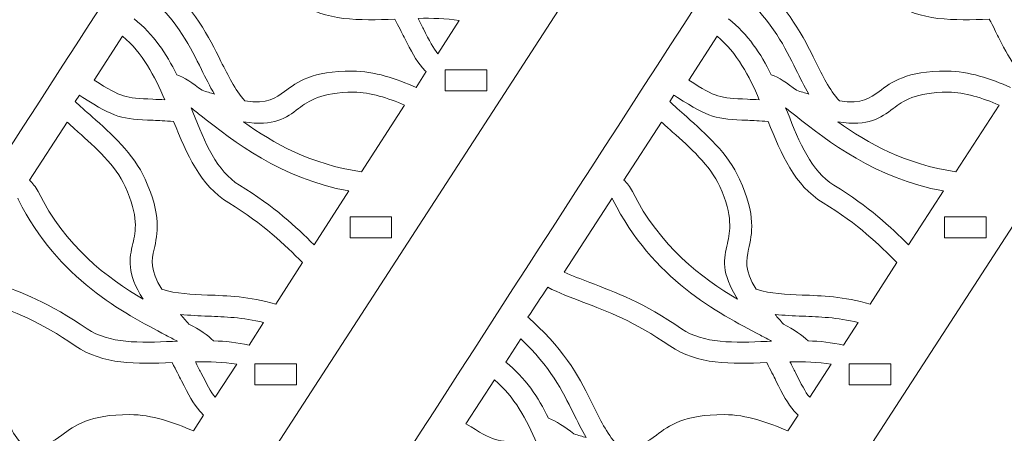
# Model space of a CAD drawing. Header units: centimetres. Extents: x -132 to 124, y -95 to 91.
# Tile 52 of 56: x 100.56 to 111.24, y 20.91 to 25.4. Entities that reach past the tile are written whole.
import ezdxf

# ---------------------------------------------------------------- set-up
doc = ezdxf.new("R2010")
doc.units = ezdxf.units.CM
doc.header["$MEASUREMENT"] = 0
doc.layers.add('Layer 1', color=7, linetype='Continuous')

msp = doc.modelspace()

# ---------------------------------------------------------------- linework, layer by layer
at = {"layer": 'Layer 1', "lineweight": 9}
for points, knots in [([(94.99322, 14.44981), (95.03501, 14.53287), (95.136, 14.56648), (95.21959, 14.52469), (95.21959, 14.52469), (95.30317, 14.48307), (95.33625, 14.38173), (95.29446, 14.29867), (95.29446, 14.29867), (95.23526, 14.17991), (95.12904, 14.11427), (95.00889, 14.08954), (95.00889, 14.08954), (94.94621, 14.07613), (94.87829, 14.07509), (94.81213, 14.08397), (94.81213, 14.08397), (94.7477, 14.09302), (94.68501, 14.112), (94.63277, 14.13864), (94.63277, 14.13864), (94.53178, 14.18862), (94.4569, 14.26837), (94.43601, 14.36989), (94.43601, 14.36989), (94.42904, 14.40367), (94.4273, 14.43884), (94.42904, 14.47471), (94.42904, 14.47471), (94.43775, 14.60583), (94.54397, 14.86458), (94.62233, 14.97254), (94.62233, 14.97254), (97.66261, 19.67157), (100.67503, 24.41343), (103.75013, 29.08791), (103.75013, 29.08791), (104.01655, 29.49275), (104.1959, 29.77084), (104.48147, 30.18979), (104.48147, 30.18979), (104.80535, 30.66446), (105.14142, 31.11476), (105.51753, 31.47938), (105.51753, 31.47938), (105.51927, 31.4813), (105.52102, 31.48304), (105.52276, 31.48496), (105.52276, 31.48496), (105.72649, 31.66396), (105.92151, 31.80239), (106.11305, 31.91871), (106.11305, 31.91871), (106.30111, 32.03224), (106.48569, 32.12505), (106.672, 32.21455), (106.672, 32.21455), (106.67549, 32.21664), (106.67897, 32.21838), (106.68419, 32.21995)], [0, 0, 0, 0, 0.0625, 0.0625, 0.0625, 0.0625, 0.125, 0.125, 0.125, 0.125, 0.1875, 0.1875, 0.1875, 0.1875, 0.25, 0.25, 0.25, 0.25, 0.3125, 0.3125, 0.3125, 0.3125, 0.375, 0.375, 0.375, 0.375, 0.4375, 0.4375, 0.4375, 0.4375, 0.5, 0.5, 0.5, 0.5, 0.5625, 0.5625, 0.5625, 0.5625, 0.625, 0.625, 0.625, 0.625, 0.6875, 0.6875, 0.6875, 0.6875, 0.75, 0.75, 0.75, 0.75, 0.8125, 0.8125, 0.8125, 0.8125, 0.875, 0.875, 0.875, 0.875, 1, 1, 1, 1]), ([(101.44467, 14.44981), (101.48646, 14.53287), (101.58746, 14.56648), (101.67104, 14.52469), (101.67104, 14.52469), (101.75462, 14.48307), (101.78771, 14.38173), (101.74591, 14.29867), (101.74591, 14.29867), (101.68671, 14.17991), (101.58049, 14.11427), (101.46034, 14.08954), (101.46034, 14.08954), (101.39592, 14.07613), (101.32975, 14.07509), (101.26358, 14.08397), (101.26358, 14.08397), (101.19915, 14.09302), (101.13647, 14.112), (101.08249, 14.13864), (101.08249, 14.13864), (100.98323, 14.18862), (100.90836, 14.26837), (100.88746, 14.36989), (100.88746, 14.36989), (100.8805, 14.40367), (100.87876, 14.43884), (100.8805, 14.47471), (100.8805, 14.47471), (100.8892, 14.60583), (100.99368, 14.86458), (101.07378, 14.97254), (101.07378, 14.97254), (104.11406, 19.67157), (107.12648, 24.41343), (110.20158, 29.08791), (110.20158, 29.08791), (110.468, 29.49275), (110.64735, 29.77084), (110.93292, 30.18979), (110.93292, 30.18979), (111.2568, 30.66446), (111.59113, 31.11476), (111.96899, 31.47938), (111.96899, 31.47938), (111.97073, 31.4813), (111.97247, 31.48304), (111.97421, 31.48496), (111.97421, 31.48496), (112.17794, 31.66396), (112.37296, 31.80239), (112.56451, 31.91871), (112.56451, 31.91871), (112.75256, 32.03224), (112.93714, 32.12505), (113.12172, 32.21455), (113.12172, 32.21455), (113.12694, 32.21664), (113.13042, 32.21838), (113.13565, 32.21995)], [0, 0, 0, 0, 0.0625, 0.0625, 0.0625, 0.0625, 0.125, 0.125, 0.125, 0.125, 0.1875, 0.1875, 0.1875, 0.1875, 0.25, 0.25, 0.25, 0.25, 0.3125, 0.3125, 0.3125, 0.3125, 0.375, 0.375, 0.375, 0.375, 0.4375, 0.4375, 0.4375, 0.4375, 0.5, 0.5, 0.5, 0.5, 0.5625, 0.5625, 0.5625, 0.5625, 0.625, 0.625, 0.625, 0.625, 0.6875, 0.6875, 0.6875, 0.6875, 0.75, 0.75, 0.75, 0.75, 0.8125, 0.8125, 0.8125, 0.8125, 0.875, 0.875, 0.875, 0.875, 1, 1, 1, 1]), ([(101.8086, 28.80808), (101.8086, 28.80808), (101.35064, 28.80843), (101.35064, 28.80843), (101.35064, 28.80843), (101.35064, 28.80843), (91.28429, 13.27253), (91.28429, 13.27253)], [0, 0, 0, 0, 0.33333333, 0.33333333, 0.33333333, 0.33333333, 1, 1, 1, 1]), ([(108.99662, 28.80808), (108.99662, 28.80808), (108.5404, 28.80843), (108.5404, 28.80843), (108.5404, 28.80843), (108.5404, 28.80843), (98.47404, 13.27253), (98.47404, 13.27253)], [0, 0, 0, 0, 0.33333333, 0.33333333, 0.33333333, 0.33333333, 1, 1, 1, 1]), ([(115.44807, 28.80808), (115.44807, 28.80808), (114.99185, 28.80843), (114.99185, 28.80843), (114.99185, 28.80843), (114.99185, 28.80843), (104.92376, 13.27253), (104.92376, 13.27253)], [0, 0, 0, 0, 0.33333333, 0.33333333, 0.33333333, 0.33333333, 1, 1, 1, 1]), ([(104.96729, 24.83813), (104.95336, 24.85206), (104.93943, 24.86617), (104.92724, 24.88079), (104.92724, 24.88079), (104.85236, 24.96559), (104.80709, 25.0544), (104.72873, 25.21146), (104.72873, 25.21146), (104.70087, 25.26335), (104.67127, 25.3243), (104.626, 25.4084), (104.626, 25.4084), (104.24117, 25.39325), (103.87724, 25.38455), (103.576, 25.59158), (103.576, 25.59158), (103.1964, 25.8533), (102.89516, 25.96718), (102.63397, 26.06574), (102.63397, 26.06574), (102.5086, 26.11327), (102.39019, 26.1575), (102.27701, 26.21287)], [0, 0, 0, 0, 0.14285714, 0.14285714, 0.14285714, 0.14285714, 0.28571429, 0.28571429, 0.28571429, 0.28571429, 0.42857143, 0.42857143, 0.42857143, 0.42857143, 0.57142857, 0.57142857, 0.57142857, 0.57142857, 0.71428571, 0.71428571, 0.71428571, 0.71428571, 1, 1, 1, 1]), ([(111.41874, 24.83813), (111.40481, 24.85206), (111.39088, 24.86617), (111.37869, 24.88079), (111.37869, 24.88079), (111.30382, 24.96559), (111.25854, 25.0544), (111.17844, 25.21146), (111.17844, 25.21146), (111.15232, 25.26335), (111.12272, 25.3243), (111.07745, 25.4084), (111.07745, 25.4084), (110.69263, 25.39325), (110.3287, 25.38455), (110.02746, 25.59158), (110.02746, 25.59158), (109.64786, 25.8533), (109.34661, 25.96718), (109.08542, 26.06574), (109.08542, 26.06574), (108.95831, 26.11327), (108.84164, 26.1575), (108.72846, 26.21287)], [0, 0, 0, 0, 0.14285714, 0.14285714, 0.14285714, 0.14285714, 0.28571429, 0.28571429, 0.28571429, 0.28571429, 0.42857143, 0.42857143, 0.42857143, 0.42857143, 0.57142857, 0.57142857, 0.57142857, 0.57142857, 0.71428571, 0.71428571, 0.71428571, 0.71428571, 1, 1, 1, 1]), ([(102.08372, 25.8573), (102.45984, 25.51758), (102.60785, 25.21686), (102.74019, 24.94957), (102.74019, 24.94957), (102.81854, 24.79216), (102.88994, 24.64746), (102.99964, 24.52017), (102.99964, 24.52017), (103.25038, 24.48657), (103.33396, 24.5496), (103.42974, 24.62256), (103.42974, 24.62256), (103.5673, 24.72599), (103.72575, 24.84492), (104.1663, 24.84475), (104.1663, 24.84475), (104.40485, 24.8444), (104.64515, 24.75821), (104.85759, 24.66749)], [0, 0, 0, 0, 0.16666667, 0.16666667, 0.16666667, 0.16666667, 0.33333333, 0.33333333, 0.33333333, 0.33333333, 0.5, 0.5, 0.5, 0.5, 0.66666667, 0.66666667, 0.66666667, 0.66666667, 1, 1, 1, 1]), ([(108.53518, 25.8573), (108.91129, 25.51758), (109.0593, 25.21686), (109.19164, 24.94957), (109.19164, 24.94957), (109.26826, 24.79216), (109.33965, 24.64746), (109.45109, 24.52017), (109.45109, 24.52017), (109.70009, 24.48657), (109.78542, 24.5496), (109.88119, 24.62256), (109.88119, 24.62256), (110.01875, 24.72599), (110.17721, 24.84492), (110.61775, 24.84475), (110.61775, 24.84475), (110.85631, 24.8444), (111.0966, 24.75821), (111.30904, 24.66749)], [0, 0, 0, 0, 0.16666667, 0.16666667, 0.16666667, 0.16666667, 0.33333333, 0.33333333, 0.33333333, 0.33333333, 0.5, 0.5, 0.5, 0.5, 0.66666667, 0.66666667, 0.66666667, 0.66666667, 1, 1, 1, 1]), ([(101.96009, 25.66524), (102.27875, 25.36783), (102.41108, 25.10019), (102.52775, 24.86181), (102.52775, 24.86181), (102.57302, 24.76918), (102.6183, 24.68037), (102.66879, 24.5947), (102.66879, 24.5947), (102.627, 24.60689), (102.58347, 24.62012), (102.53646, 24.63527), (102.53646, 24.63527), (102.43198, 24.71398), (102.34317, 24.77457), (102.25959, 24.80505), (102.25959, 24.80505), (102.14815, 25.03124), (102.00885, 25.24507), (101.79641, 25.41188)], [0, 0, 0, 0, 0.16666667, 0.16666667, 0.16666667, 0.16666667, 0.33333333, 0.33333333, 0.33333333, 0.33333333, 0.5, 0.5, 0.5, 0.5, 0.66666667, 0.66666667, 0.66666667, 0.66666667, 1, 1, 1, 1]), ([(108.41155, 25.66524), (108.7302, 25.36783), (108.86254, 25.10019), (108.9792, 24.86181), (108.9792, 24.86181), (109.02448, 24.76918), (109.06801, 24.68037), (109.12025, 24.5947), (109.12025, 24.5947), (109.07846, 24.60689), (109.03318, 24.62012), (108.98617, 24.63527), (108.98617, 24.63527), (108.88343, 24.71398), (108.79463, 24.77457), (108.71105, 24.80505), (108.71105, 24.80505), (108.5996, 25.03124), (108.4603, 25.24507), (108.24787, 25.41188)], [0, 0, 0, 0, 0.16666667, 0.16666667, 0.16666667, 0.16666667, 0.33333333, 0.33333333, 0.33333333, 0.33333333, 0.5, 0.5, 0.5, 0.5, 0.66666667, 0.66666667, 0.66666667, 0.66666667, 1, 1, 1, 1]), ([(105.32599, 25.39221), (105.17972, 25.41554), (105.02997, 25.4192), (104.88022, 25.41658), (104.88022, 25.41658), (104.90112, 25.37566), (104.92027, 25.33683), (104.93769, 25.30149), (104.93769, 25.30149), (105.00385, 25.17072), (105.04216, 25.09427), (105.0944, 25.03315)], [0, 0, 0, 0, 0.25, 0.25, 0.25, 0.25, 0.5, 0.5, 0.5, 0.5, 1, 1, 1, 1]), ([(101.67278, 25.22139), (101.89044, 25.04099), (102.02104, 24.7899), (102.13074, 24.53236), (102.13074, 24.53236), (102.08546, 24.53463), (102.04193, 24.53671), (102.00188, 24.53863), (102.00188, 24.53863), (101.84865, 24.54577), (101.76159, 24.54995), (101.68149, 24.57485), (101.68149, 24.57485), (101.60313, 24.59958), (101.51607, 24.64868), (101.36457, 24.74567)], [0, 0, 0, 0, 0.2, 0.2, 0.2, 0.2, 0.4, 0.4, 0.4, 0.4, 0.6, 0.6, 0.6, 0.6, 1, 1, 1, 1]), ([(108.12423, 25.22139), (108.34189, 25.04099), (108.47249, 24.7899), (108.58219, 24.53236), (108.58219, 24.53236), (108.53692, 24.53463), (108.49339, 24.53671), (108.45334, 24.53863), (108.45334, 24.53863), (108.3001, 24.54577), (108.21304, 24.54995), (108.13294, 24.57485), (108.13294, 24.57485), (108.05458, 24.59958), (107.96752, 24.64868), (107.81603, 24.74567)], [0, 0, 0, 0, 0.2, 0.2, 0.2, 0.2, 0.4, 0.4, 0.4, 0.4, 0.6, 0.6, 0.6, 0.6, 1, 1, 1, 1]), ([(105.1745, 24.85624), (105.32425, 24.85624), (105.474, 24.85624), (105.62375, 24.85624), (105.62375, 24.85624), (105.62375, 24.78119), (105.62375, 24.70632), (105.62375, 24.63127), (105.62375, 24.63127), (105.474, 24.63127), (105.32425, 24.63127), (105.1745, 24.63127), (105.1745, 24.63127), (105.1745, 24.70632), (105.1745, 24.78119), (105.1745, 24.85624)], [0, 0, 0, 0, 0.2, 0.2, 0.2, 0.2, 0.4, 0.4, 0.4, 0.4, 0.6, 0.6, 0.6, 0.6, 1, 1, 1, 1]), ([(101.24268, 24.55761), (101.24268, 24.55761), (101.24268, 24.55726), (101.24268, 24.55726), (101.24268, 24.55726), (101.24268, 24.55726), (101.2096, 24.57851), (101.2096, 24.57851), (101.2096, 24.57851), (101.2096, 24.57851), (101.20438, 24.58199), (101.20438, 24.58199)], [0, 0, 0, 0, 0.25, 0.25, 0.25, 0.25, 0.5, 0.5, 0.5, 0.5, 1, 1, 1, 1]), ([(104.26381, 23.75105), (103.72401, 23.82749), (103.30436, 24.06396), (102.98397, 24.29189), (102.98397, 24.29189), (103.32352, 24.24313), (103.44367, 24.33281), (103.58297, 24.43781), (103.58297, 24.43781), (103.69267, 24.52035), (103.81804, 24.61507), (104.18197, 24.6149), (104.18197, 24.6149), (104.36132, 24.6149), (104.5546, 24.5496), (104.73221, 24.4756)], [0, 0, 0, 0, 0.2, 0.2, 0.2, 0.2, 0.4, 0.4, 0.4, 0.4, 0.6, 0.6, 0.6, 0.6, 1, 1, 1, 1]), ([(107.69414, 24.55761), (107.69414, 24.55761), (107.69414, 24.55726), (107.69414, 24.55726), (107.69414, 24.55726), (107.69414, 24.55726), (107.66105, 24.57851), (107.66105, 24.57851), (107.66105, 24.57851), (107.66105, 24.57851), (107.65583, 24.58199), (107.65583, 24.58199)], [0, 0, 0, 0, 0.25, 0.25, 0.25, 0.25, 0.5, 0.5, 0.5, 0.5, 1, 1, 1, 1]), ([(110.71526, 23.75105), (110.17547, 23.82749), (109.75582, 24.06396), (109.43542, 24.29189), (109.43542, 24.29189), (109.77497, 24.24313), (109.89512, 24.33281), (110.03442, 24.43781), (110.03442, 24.43781), (110.14412, 24.52035), (110.26949, 24.61507), (110.63342, 24.6149), (110.63342, 24.6149), (110.81277, 24.6149), (111.00606, 24.5496), (111.18367, 24.4756)], [0, 0, 0, 0, 0.2, 0.2, 0.2, 0.2, 0.4, 0.4, 0.4, 0.4, 0.6, 0.6, 0.6, 0.6, 1, 1, 1, 1]), ([(101.1591, 24.51251), (101.20263, 24.47194), (101.2688, 24.41343), (101.34368, 24.34691), (101.34368, 24.34691), (101.54393, 24.16809), (101.79467, 23.94572), (101.91656, 23.67252), (101.91656, 23.67252), (102.09765, 23.27045), (102.05238, 23.07769), (102.01407, 22.90983), (102.01407, 22.90983), (101.98795, 22.79143), (101.96532, 22.68921), (102.09765, 22.47504), (102.09765, 22.47504), (102.25959, 22.42593), (102.41979, 22.42001), (102.59566, 22.41339), (102.59566, 22.41339), (102.80984, 22.40538), (103.04491, 22.39668), (103.33396, 22.31553)], [0, 0, 0, 0, 0.14285714, 0.14285714, 0.14285714, 0.14285714, 0.28571429, 0.28571429, 0.28571429, 0.28571429, 0.42857143, 0.42857143, 0.42857143, 0.42857143, 0.57142857, 0.57142857, 0.57142857, 0.57142857, 0.71428571, 0.71428571, 0.71428571, 0.71428571, 1, 1, 1, 1]), ([(103.62476, 22.76513), (103.43148, 22.95876), (103.20685, 23.18147), (102.82377, 23.41411), (102.82377, 23.41411), (102.51208, 23.60374), (102.37104, 23.9398), (102.22651, 24.29781), (102.22651, 24.29781), (102.13248, 24.30391), (102.06457, 24.30721), (102.00537, 24.31), (102.00537, 24.31), (101.8295, 24.31818), (101.73198, 24.32289), (101.62228, 24.35649), (101.62228, 24.35649), (101.51781, 24.38958), (101.41681, 24.44617), (101.24268, 24.55761)], [0, 0, 0, 0, 0.16666667, 0.16666667, 0.16666667, 0.16666667, 0.33333333, 0.33333333, 0.33333333, 0.33333333, 0.5, 0.5, 0.5, 0.5, 0.66666667, 0.66666667, 0.66666667, 0.66666667, 1, 1, 1, 1]), ([(107.61056, 24.51251), (107.65409, 24.47194), (107.72026, 24.41343), (107.79513, 24.34691), (107.79513, 24.34691), (107.99538, 24.16809), (108.24612, 23.94572), (108.36801, 23.67252), (108.36801, 23.67252), (108.54911, 23.27045), (108.50383, 23.07769), (108.46553, 22.90983), (108.46553, 22.90983), (108.43941, 22.79143), (108.41503, 22.68921), (108.54911, 22.47504), (108.54911, 22.47504), (108.7093, 22.42593), (108.87124, 22.42001), (109.04711, 22.41339), (109.04711, 22.41339), (109.26129, 22.40538), (109.49636, 22.39668), (109.78542, 22.31553)], [0, 0, 0, 0, 0.14285714, 0.14285714, 0.14285714, 0.14285714, 0.28571429, 0.28571429, 0.28571429, 0.28571429, 0.42857143, 0.42857143, 0.42857143, 0.42857143, 0.57142857, 0.57142857, 0.57142857, 0.57142857, 0.71428571, 0.71428571, 0.71428571, 0.71428571, 1, 1, 1, 1]), ([(110.07621, 22.76513), (109.88293, 22.95876), (109.6583, 23.18147), (109.27522, 23.41411), (109.27522, 23.41411), (108.96353, 23.60374), (108.82249, 23.9398), (108.67796, 24.29781), (108.67796, 24.29781), (108.58393, 24.30391), (108.51602, 24.30721), (108.45682, 24.31), (108.45682, 24.31), (108.28095, 24.31818), (108.1817, 24.32289), (108.07374, 24.35649), (108.07374, 24.35649), (107.96926, 24.38958), (107.86827, 24.44617), (107.69414, 24.55761)], [0, 0, 0, 0, 0.16666667, 0.16666667, 0.16666667, 0.16666667, 0.33333333, 0.33333333, 0.33333333, 0.33333333, 0.5, 0.5, 0.5, 0.5, 0.66666667, 0.66666667, 0.66666667, 0.66666667, 1, 1, 1, 1]), ([(102.41631, 24.44373), (102.45113, 24.41726), (102.4877, 24.38818), (102.52601, 24.35736), (102.52601, 24.35736), (102.87601, 24.0812), (103.38794, 23.67826), (104.12799, 23.54262)], [0, 0, 0, 0, 0.33333333, 0.33333333, 0.33333333, 0.33333333, 1, 1, 1, 1]), ([(103.75013, 22.95859), (103.55685, 23.15257), (103.32352, 23.37232), (102.94043, 23.60582), (102.94043, 23.60582), (102.69317, 23.7561), (102.5678, 24.06744), (102.43546, 24.39654)], [0, 0, 0, 0, 0.33333333, 0.33333333, 0.33333333, 0.33333333, 1, 1, 1, 1]), ([(108.86776, 24.44373), (108.90259, 24.41726), (108.93915, 24.38818), (108.97746, 24.35736), (108.97746, 24.35736), (109.32746, 24.0812), (109.8394, 23.67826), (110.57944, 23.54262)], [0, 0, 0, 0, 0.33333333, 0.33333333, 0.33333333, 0.33333333, 1, 1, 1, 1]), ([(110.20158, 22.95859), (110.00656, 23.15257), (109.77497, 23.37232), (109.39189, 23.60582), (109.39189, 23.60582), (109.14463, 23.7561), (109.01925, 24.06744), (108.88692, 24.39654)], [0, 0, 0, 0, 0.33333333, 0.33333333, 0.33333333, 0.33333333, 1, 1, 1, 1]), ([(100.6611, 23.65946), (100.69592, 23.62933), (100.72726, 23.58893), (100.75512, 23.53565), (100.75512, 23.53565), (101.05114, 22.94065), (101.50562, 22.5971), (101.89567, 22.36708), (101.89567, 22.36708), (101.71283, 22.65787), (101.74591, 22.80362), (101.78422, 22.97339), (101.78422, 22.97339), (101.81382, 23.10747), (101.85039, 23.26088), (101.70064, 23.59259), (101.70064, 23.59259), (101.59965, 23.81809), (101.37328, 24.01973), (101.19045, 24.18202), (101.19045, 24.18202), (101.14865, 24.21998), (101.10686, 24.25637), (101.0703, 24.29119)], [0, 0, 0, 0, 0.14285714, 0.14285714, 0.14285714, 0.14285714, 0.28571429, 0.28571429, 0.28571429, 0.28571429, 0.42857143, 0.42857143, 0.42857143, 0.42857143, 0.57142857, 0.57142857, 0.57142857, 0.57142857, 0.71428571, 0.71428571, 0.71428571, 0.71428571, 1, 1, 1, 1]), ([(107.11255, 23.65946), (107.14737, 23.62933), (107.17872, 23.58893), (107.20484, 23.53565), (107.20484, 23.53565), (107.5026, 22.94065), (107.95707, 22.5971), (108.34712, 22.36708), (108.34712, 22.36708), (108.16254, 22.65787), (108.19737, 22.80362), (108.23568, 22.97339), (108.23568, 22.97339), (108.26528, 23.10747), (108.3001, 23.26088), (108.15209, 23.59259), (108.15209, 23.59259), (108.0511, 23.81809), (107.82473, 24.01973), (107.6419, 24.18202), (107.6419, 24.18202), (107.59837, 24.21998), (107.55832, 24.25637), (107.52175, 24.29119)], [0, 0, 0, 0, 0.14285714, 0.14285714, 0.14285714, 0.14285714, 0.28571429, 0.28571429, 0.28571429, 0.28571429, 0.42857143, 0.42857143, 0.42857143, 0.42857143, 0.57142857, 0.57142857, 0.57142857, 0.57142857, 0.71428571, 0.71428571, 0.71428571, 0.71428571, 1, 1, 1, 1]), ([(102.26656, 21.91173), (102.22825, 21.9321), (102.18646, 21.9537), (102.14293, 21.97668), (102.14293, 21.97668), (101.68149, 22.21802), (100.97104, 22.58857), (100.54269, 23.44615), (100.54269, 23.44615), (100.54095, 23.45259), (100.53746, 23.45834), (100.53398, 23.46356)], [0, 0, 0, 0, 0.25, 0.25, 0.25, 0.25, 0.5, 0.5, 0.5, 0.5, 1, 1, 1, 1]), ([(108.71627, 21.91173), (108.6797, 21.9321), (108.63791, 21.9537), (108.59438, 21.97668), (108.59438, 21.97668), (108.1312, 22.21802), (107.4225, 22.58857), (106.99414, 23.44615), (106.99414, 23.44615), (106.99066, 23.45259), (106.98892, 23.45834), (106.98543, 23.46356)], [0, 0, 0, 0, 0.25, 0.25, 0.25, 0.25, 0.5, 0.5, 0.5, 0.5, 1, 1, 1, 1]), ([(104.14192, 23.26035), (104.29167, 23.26035), (104.44142, 23.26035), (104.59117, 23.26035), (104.59117, 23.26035), (104.59117, 23.18531), (104.59117, 23.11026), (104.59117, 23.03521), (104.59117, 23.03521), (104.44142, 23.03521), (104.29167, 23.03521), (104.14192, 23.03521), (104.14192, 23.03521), (104.14192, 23.11026), (104.14192, 23.18531), (104.14192, 23.26035)], [0, 0, 0, 0, 0.2, 0.2, 0.2, 0.2, 0.4, 0.4, 0.4, 0.4, 0.6, 0.6, 0.6, 0.6, 1, 1, 1, 1]), ([(110.59163, 23.26035), (110.74312, 23.26035), (110.89287, 23.26035), (111.04262, 23.26035), (111.04262, 23.26035), (111.04262, 23.18531), (111.04262, 23.11026), (111.04262, 23.03521), (111.04262, 23.03521), (110.89287, 23.03521), (110.74312, 23.03521), (110.59163, 23.03521), (110.59163, 23.03521), (110.59163, 23.11026), (110.59163, 23.18531), (110.59163, 23.26035)], [0, 0, 0, 0, 0.2, 0.2, 0.2, 0.2, 0.4, 0.4, 0.4, 0.4, 0.6, 0.6, 0.6, 0.6, 1, 1, 1, 1]), ([(100.01334, 22.66083), (100.1004, 22.62148), (100.19269, 22.58683), (100.2902, 22.54991), (100.2902, 22.54991), (100.56358, 22.44648), (100.8805, 22.3272), (101.28796, 22.04685), (101.28796, 22.04685), (101.52477, 21.88265), (101.86084, 21.89589), (102.21432, 21.90964)], [0, 0, 0, 0, 0.25, 0.25, 0.25, 0.25, 0.5, 0.5, 0.5, 0.5, 1, 1, 1, 1]), ([(106.46479, 22.66083), (106.55186, 22.62148), (106.64414, 22.58683), (106.74166, 22.54991), (106.74166, 22.54991), (107.01504, 22.44648), (107.33195, 22.3272), (107.73941, 22.04685), (107.73941, 22.04685), (107.97622, 21.88265), (108.31229, 21.89589), (108.66577, 21.90964)], [0, 0, 0, 0, 0.25, 0.25, 0.25, 0.25, 0.5, 0.5, 0.5, 0.5, 1, 1, 1, 1]), ([(102.55213, 21.10883), (102.53646, 21.12293), (102.52427, 21.13703), (102.51034, 21.15166), (102.51034, 21.15166), (102.43546, 21.23646), (102.39193, 21.32527), (102.31183, 21.48216), (102.31183, 21.48216), (102.28571, 21.53405), (102.25437, 21.59499), (102.21084, 21.6791), (102.21084, 21.6791), (101.82427, 21.66395), (101.46034, 21.65524), (101.1591, 21.86228), (101.1591, 21.86228), (100.7795, 22.12399), (100.47826, 22.23805), (100.21707, 22.33643), (100.21707, 22.33643), (100.08125, 22.38797), (99.95588, 22.43551), (99.83399, 22.49715)], [0, 0, 0, 0, 0.14285714, 0.14285714, 0.14285714, 0.14285714, 0.28571429, 0.28571429, 0.28571429, 0.28571429, 0.42857143, 0.42857143, 0.42857143, 0.42857143, 0.57142857, 0.57142857, 0.57142857, 0.57142857, 0.71428571, 0.71428571, 0.71428571, 0.71428571, 1, 1, 1, 1]), ([(106.28544, 22.49715), (106.21405, 22.38849), (106.14265, 22.27966), (106.07126, 22.17118), (106.07126, 22.17118), (106.08693, 22.15673), (106.10435, 22.14228), (106.12002, 22.128)], [0, 0, 0, 0, 0.33333333, 0.33333333, 0.33333333, 0.33333333, 1, 1, 1, 1]), ([(109.00358, 21.10883), (108.98791, 21.12293), (108.97572, 21.13703), (108.96179, 21.15166), (108.96179, 21.15166), (108.88692, 21.23646), (108.84164, 21.32527), (108.76328, 21.48216), (108.76328, 21.48216), (108.73717, 21.53405), (108.70582, 21.59499), (108.66229, 21.6791), (108.66229, 21.6791), (108.27573, 21.66395), (107.9118, 21.65524), (107.61056, 21.86228), (107.61056, 21.86228), (107.23096, 22.12399), (106.92971, 22.23805), (106.66852, 22.33643), (106.66852, 22.33643), (106.5327, 22.38797), (106.40733, 22.43551), (106.28544, 22.49715)], [0, 0, 0, 0, 0.14285714, 0.14285714, 0.14285714, 0.14285714, 0.28571429, 0.28571429, 0.28571429, 0.28571429, 0.42857143, 0.42857143, 0.42857143, 0.42857143, 0.57142857, 0.57142857, 0.57142857, 0.57142857, 0.71428571, 0.71428571, 0.71428571, 0.71428571, 1, 1, 1, 1]), ([(99.66856, 22.128), (100.04294, 21.78845), (100.19269, 21.48773), (100.32329, 21.22027), (100.32329, 21.22027), (100.40164, 21.06303), (100.47304, 20.91815), (100.58448, 20.79087), (100.58448, 20.79087), (100.83348, 20.75726), (100.91706, 20.82029), (101.01458, 20.89325), (101.01458, 20.89325), (101.15214, 20.99669), (101.31059, 21.11579), (101.75114, 21.11544), (101.75114, 21.11544), (101.98795, 21.11527), (102.22999, 21.0289), (102.44069, 20.93818)], [0, 0, 0, 0, 0.16666667, 0.16666667, 0.16666667, 0.16666667, 0.33333333, 0.33333333, 0.33333333, 0.33333333, 0.5, 0.5, 0.5, 0.5, 0.66666667, 0.66666667, 0.66666667, 0.66666667, 1, 1, 1, 1]), ([(103.20337, 22.11476), (102.97352, 22.17031), (102.78024, 22.17745), (102.60263, 22.18389), (102.60263, 22.18389), (102.49815, 22.1879), (102.40064, 22.19155), (102.30138, 22.20322), (102.30138, 22.20322), (102.32924, 22.17014), (102.35885, 22.13514), (102.39193, 22.09822), (102.39193, 22.09822), (102.50686, 22.03606), (102.5974, 21.97929), (102.66009, 21.91591), (102.66009, 21.91591), (102.78894, 21.91138), (102.9178, 21.89867), (103.04491, 21.87029)], [0, 0, 0, 0, 0.16666667, 0.16666667, 0.16666667, 0.16666667, 0.33333333, 0.33333333, 0.33333333, 0.33333333, 0.5, 0.5, 0.5, 0.5, 0.66666667, 0.66666667, 0.66666667, 0.66666667, 1, 1, 1, 1]), ([(106.12002, 22.128), (106.49439, 21.78845), (106.64414, 21.48773), (106.77474, 21.22027), (106.77474, 21.22027), (106.8531, 21.06303), (106.92449, 20.91815), (107.03419, 20.79087), (107.03419, 20.79087), (107.28494, 20.75726), (107.36852, 20.82029), (107.46603, 20.89325), (107.46603, 20.89325), (107.60359, 20.99669), (107.76031, 21.11579), (108.20259, 21.11544), (108.20259, 21.11544), (108.43941, 21.11527), (108.6797, 21.0289), (108.89214, 20.93818)], [0, 0, 0, 0, 0.16666667, 0.16666667, 0.16666667, 0.16666667, 0.33333333, 0.33333333, 0.33333333, 0.33333333, 0.5, 0.5, 0.5, 0.5, 0.66666667, 0.66666667, 0.66666667, 0.66666667, 1, 1, 1, 1]), ([(109.65482, 22.11476), (109.42497, 22.17031), (109.23169, 22.17745), (109.05408, 22.18389), (109.05408, 22.18389), (108.9496, 22.1879), (108.85035, 22.19155), (108.75284, 22.20322), (108.75284, 22.20322), (108.7807, 22.17014), (108.8103, 22.13514), (108.84338, 22.09822), (108.84338, 22.09822), (108.95831, 22.03606), (109.04886, 21.97929), (109.11154, 21.91591), (109.11154, 21.91591), (109.2404, 21.91138), (109.36925, 21.89867), (109.49636, 21.87029)], [0, 0, 0, 0, 0.16666667, 0.16666667, 0.16666667, 0.16666667, 0.33333333, 0.33333333, 0.33333333, 0.33333333, 0.5, 0.5, 0.5, 0.5, 0.66666667, 0.66666667, 0.66666667, 0.66666667, 1, 1, 1, 1]), ([(105.99464, 21.93611), (106.3133, 21.63852), (106.44564, 21.37106), (106.56404, 21.13251), (106.56404, 21.13251), (106.60932, 21.04004), (106.65285, 20.95124), (106.70335, 20.86557), (106.70335, 20.86557), (106.66156, 20.87758), (106.61802, 20.89099), (106.57101, 20.90597), (106.57101, 20.90597), (106.46653, 20.98485), (106.37773, 21.04527), (106.29415, 21.07574), (106.29415, 21.07574), (106.18444, 21.30211), (106.0434, 21.51576), (105.83096, 21.68258)], [0, 0, 0, 0, 0.16666667, 0.16666667, 0.16666667, 0.16666667, 0.33333333, 0.33333333, 0.33333333, 0.33333333, 0.5, 0.5, 0.5, 0.5, 0.66666667, 0.66666667, 0.66666667, 0.66666667, 1, 1, 1, 1]), ([(102.91083, 21.6629), (102.76457, 21.68623), (102.61307, 21.68989), (102.46332, 21.68728), (102.46332, 21.68728), (102.48422, 21.64636), (102.50337, 21.60753), (102.52253, 21.57218), (102.52253, 21.57218), (102.5887, 21.44158), (102.627, 21.36497), (102.6775, 21.30385)], [0, 0, 0, 0, 0.25, 0.25, 0.25, 0.25, 0.5, 0.5, 0.5, 0.5, 1, 1, 1, 1]), ([(103.1076, 21.66447), (103.25735, 21.66447), (103.4071, 21.66447), (103.55859, 21.66447), (103.55859, 21.66447), (103.55859, 21.58942), (103.55859, 21.51437), (103.55859, 21.43949), (103.55859, 21.43949), (103.4071, 21.43949), (103.25735, 21.43949), (103.1076, 21.43949), (103.1076, 21.43949), (103.1076, 21.51437), (103.1076, 21.58942), (103.1076, 21.66447)], [0, 0, 0, 0, 0.2, 0.2, 0.2, 0.2, 0.4, 0.4, 0.4, 0.4, 0.6, 0.6, 0.6, 0.6, 1, 1, 1, 1]), ([(109.36229, 21.6629), (109.21602, 21.68623), (109.06453, 21.68989), (108.91478, 21.68728), (108.91478, 21.68728), (108.93567, 21.64636), (108.95483, 21.60753), (108.97398, 21.57218), (108.97398, 21.57218), (109.03841, 21.44158), (109.07846, 21.36497), (109.12895, 21.30385)], [0, 0, 0, 0, 0.25, 0.25, 0.25, 0.25, 0.5, 0.5, 0.5, 0.5, 1, 1, 1, 1]), ([(109.55905, 21.66447), (109.7088, 21.66447), (109.85855, 21.66447), (110.0083, 21.66447), (110.0083, 21.66447), (110.0083, 21.58942), (110.0083, 21.51437), (110.0083, 21.43949), (110.0083, 21.43949), (109.85855, 21.43949), (109.7088, 21.43949), (109.55905, 21.43949), (109.55905, 21.43949), (109.55905, 21.51437), (109.55905, 21.58942), (109.55905, 21.66447)], [0, 0, 0, 0, 0.2, 0.2, 0.2, 0.2, 0.4, 0.4, 0.4, 0.4, 0.6, 0.6, 0.6, 0.6, 1, 1, 1, 1]), ([(105.70733, 21.49226), (105.92499, 21.31168), (106.05733, 21.06059), (106.16703, 20.80306), (106.16703, 20.80306), (106.12002, 20.80532), (106.07649, 20.80741), (106.03818, 20.80932), (106.03818, 20.80932), (105.8832, 20.81664), (105.79788, 20.82064), (105.71778, 20.84554), (105.71778, 20.84554), (105.63768, 20.87027), (105.55236, 20.91955), (105.39913, 21.01636)], [0, 0, 0, 0, 0.2, 0.2, 0.2, 0.2, 0.4, 0.4, 0.4, 0.4, 0.6, 0.6, 0.6, 0.6, 1, 1, 1, 1])]:
    msp.add_open_spline(points, degree=3, knots=knots, dxfattribs=at)
for points in [[(105.0944, 25.03315), (105.0944, 25.03315), (105.32599, 25.39221), (105.32599, 25.39221)], [(101.36457, 24.74567), (101.36457, 24.74567), (101.67278, 25.22139), (101.67278, 25.22139)], [(107.81603, 24.74567), (107.81603, 24.74567), (108.12423, 25.22139), (108.12423, 25.22139)], [(104.85759, 24.66749), (104.85759, 24.66749), (104.96729, 24.83813), (104.96729, 24.83813)], [(101.20438, 24.58199), (101.20438, 24.58199), (101.1591, 24.51251), (101.1591, 24.51251)], [(107.65583, 24.58199), (107.65583, 24.58199), (107.61056, 24.51251), (107.61056, 24.51251)], [(104.73221, 24.4756), (104.73221, 24.4756), (104.26381, 23.75105), (104.26381, 23.75105)], [(111.18367, 24.4756), (111.18367, 24.4756), (110.71526, 23.75105), (110.71526, 23.75105)], [(102.43546, 24.39654), (102.43546, 24.39654), (102.41631, 24.44373), (102.41631, 24.44373)], [(108.88692, 24.39654), (108.88692, 24.39654), (108.86776, 24.44373), (108.86776, 24.44373)], [(101.0703, 24.29119), (101.0703, 24.29119), (100.6611, 23.65946), (100.6611, 23.65946)], [(107.52175, 24.29119), (107.52175, 24.29119), (107.11255, 23.65946), (107.11255, 23.65946)], [(104.12799, 23.54262), (104.12799, 23.54262), (103.75013, 22.95859), (103.75013, 22.95859)], [(110.57944, 23.54262), (110.57944, 23.54262), (110.20158, 22.95859), (110.20158, 22.95859)], [(106.98543, 23.46356), (106.98543, 23.46356), (106.46479, 22.66083), (106.46479, 22.66083)], [(103.33396, 22.31553), (103.33396, 22.31553), (103.62476, 22.76513), (103.62476, 22.76513)], [(109.78542, 22.31553), (109.78542, 22.31553), (110.07621, 22.76513), (110.07621, 22.76513)], [(103.04491, 21.87029), (103.04491, 21.87029), (103.20337, 22.11476), (103.20337, 22.11476)], [(109.49636, 21.87029), (109.49636, 21.87029), (109.65482, 22.11476), (109.65482, 22.11476)], [(102.21432, 21.90964), (102.21432, 21.90964), (102.26656, 21.91173), (102.26656, 21.91173)], [(105.83096, 21.68258), (105.83096, 21.68258), (105.99464, 21.93611), (105.99464, 21.93611)], [(108.66577, 21.90964), (108.66577, 21.90964), (108.71627, 21.91173), (108.71627, 21.91173)], [(102.6775, 21.30385), (102.6775, 21.30385), (102.91083, 21.6629), (102.91083, 21.6629)], [(109.12895, 21.30385), (109.12895, 21.30385), (109.36229, 21.6629), (109.36229, 21.6629)], [(105.39913, 21.01636), (105.39913, 21.01636), (105.70733, 21.49226), (105.70733, 21.49226)], [(102.44069, 20.93818), (102.44069, 20.93818), (102.55213, 21.10883), (102.55213, 21.10883)], [(108.89214, 20.93818), (108.89214, 20.93818), (109.00358, 21.10883), (109.00358, 21.10883)]]:
    msp.add_open_spline(points, degree=3, dxfattribs=at)

doc.saveas('drawing.dxf')
